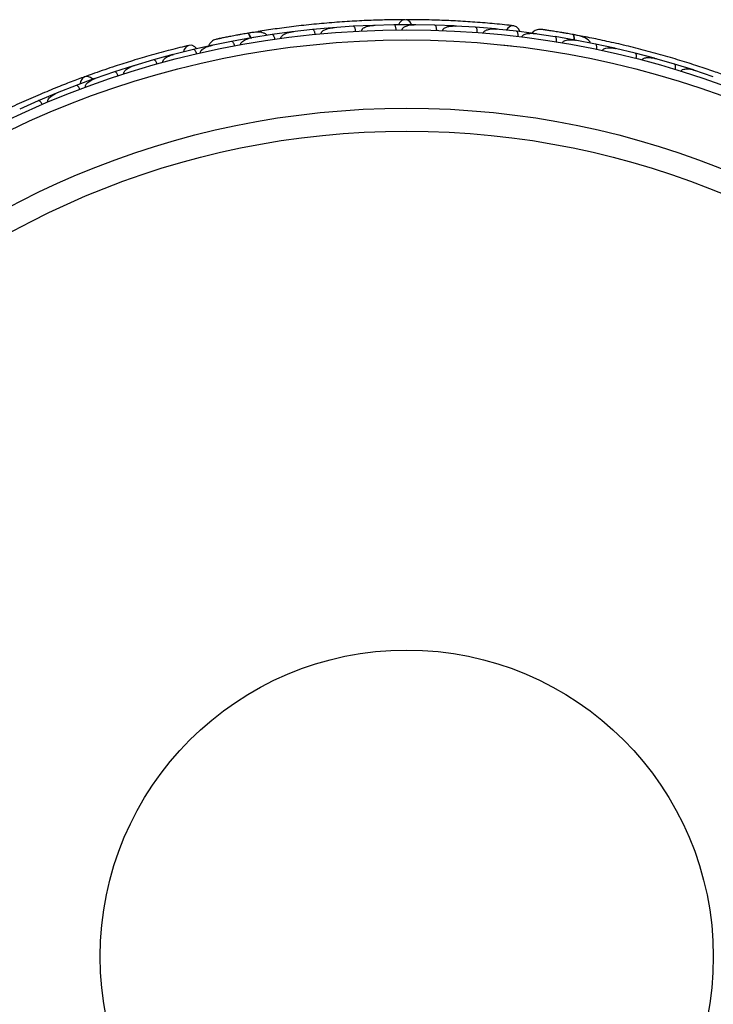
# Model space of a CAD drawing. Header units: millimetres. Extents: x 59 to 109, y 26 to 144.
# Tile 4 of 158: x 66.06 to 69.48, y 32.99 to 37.85. Entities that reach past the tile are written whole.
import ezdxf

# ---------------------------------------------------------------- set-up
doc = ezdxf.new("R2010")
doc.units = ezdxf.units.MM

msp = doc.modelspace()

# ---------------------------------------------------------------- linework, layer by layer
at = {"color": 7, "linetype": 'Continuous', "lineweight": 25}
for p, q in [((67.6017, 37.81323), (67.50441, 37.80439)), ((67.70496, 37.82027), (67.60449, 37.81307)), ((67.61177, 37.81359), (67.60456, 37.81309)), ((67.80244, 37.82492), (67.70496, 37.82034)), ((67.90588, 37.82743), (67.80522, 37.82463)), ((67.81278, 37.82484), (67.80536, 37.82465)), ((68.00355, 37.82782), (67.90589, 37.82751)), ((68.10719, 37.8258), (68.00632, 37.82741)), ((68.01391, 37.82728), (68.00654, 37.82742)), ((68.20504, 37.8219), (68.1072, 37.82587)), ((68.30887, 37.81531), (68.20781, 37.82136)), ((68.21521, 37.82092), (68.20809, 37.82137)), ((68.40691, 37.80708), (68.30889, 37.81539)), ((67.23229, 37.79359), (67.18896, 37.78644)), ((67.2104, 37.76447), (67.20408, 37.76347)), ((67.30422, 37.77953), (67.20417, 37.76346)), ((67.40133, 37.79274), (67.30422, 37.77961)), ((67.41097, 37.79349), (67.40405, 37.79271)), ((67.5044, 37.80431), (67.40408, 37.79269)), ((68.51095, 37.79586), (68.40967, 37.80642)), ((68.41663, 37.80569), (68.41001, 37.8064)), ((68.60912, 37.78331), (68.51097, 37.79594)), ((68.60645, 37.78316), (68.60074, 37.78401)), ((68.70175, 37.76918), (68.60088, 37.78397)), ((68.79883, 37.75252), (68.70177, 37.76925)), ((68.83825, 37.77032), (68.79509, 37.77843)), ((67.01253, 37.72743), (66.91598, 37.70573)), ((67.01008, 37.72637), (67.00442, 37.72522)), ((67.10441, 37.74583), (67.00456, 37.72523)), ((67.20134, 37.76338), (67.10441, 37.7459)), ((68.43725, 37.72843), (68.48694, 37.72333)), ((68.80772, 37.75044), (68.80144, 37.75167)), ((68.90104, 37.73251), (68.80152, 37.75163)), ((68.99681, 37.71171), (68.90106, 37.73258)), ((66.8144, 37.6806), (66.71944, 37.65489)), ((66.91599, 37.70564), (66.81722, 37.68093)), ((66.82399, 37.68262), (66.81753, 37.68102)), ((69.00612, 37.70912), (68.99935, 37.71075)), ((69.09762, 37.68733), (68.99938, 37.71072)), ((69.1921, 37.66243), (69.09765, 37.6874)), ((66.61963, 37.62549), (66.52633, 37.59576)), ((66.71945, 37.65481), (66.62241, 37.62593)), ((66.62952, 37.62804), (66.62267, 37.62603)), ((69.29154, 37.63373), (69.19467, 37.66132)), ((69.20169, 37.65932), (69.19474, 37.66133)), ((69.38473, 37.60476), (69.29157, 37.6338)), ((66.52634, 37.59568), (66.43101, 37.56269)), ((69.48279, 37.57174), (69.38724, 37.60354)), ((69.39442, 37.60115), (69.38739, 37.60351)), ((66.33662, 37.52836), (66.24298, 37.4913)), ((66.42827, 37.56213), (66.3366, 37.52844)), ((66.43818, 37.56518), (66.43121, 37.56279)), ((66.24028, 37.49062), (66.15024, 37.45299)), ((66.25001, 37.49409), (66.24311, 37.49138)), ((66.15026, 37.45291), (66.05832, 37.41179)), ((66.06498, 37.41477), (66.05837, 37.41183))]:
    msp.add_line(p, q, dxfattribs=at)
at = {"color": 7, "linetype": 'Continuous', "lineweight": 25, "flags": 128}
for points in [[(67.99479, 37.82798), (67.98676, 37.84063), (67.97407, 37.85021), (67.95953, 37.85297), (67.94525, 37.84851), (67.93329, 37.83748), (67.92781, 37.82798)], [(68.52837, 37.79404), (68.52248, 37.80656), (68.51105, 37.81801), (68.49683, 37.82282), (68.48193, 37.8203), (68.46855, 37.81079), (68.46159, 37.80146)], [(68.74046, 37.78828), (68.74081, 37.78821), (68.74112, 37.78812)], [(66.93299, 37.70989), (66.92317, 37.71964), (66.90851, 37.72649), (66.8935, 37.72615), (66.88037, 37.71868), (66.87104, 37.70518), (66.86769, 37.69402)], [(66.41998, 37.55929), (66.40811, 37.56843), (66.3929, 37.57309), (66.37829, 37.57071), (66.3664, 37.56164), (66.35894, 37.54718), (66.35704, 37.53638)]]:
    msp.add_lwpolyline(points, dxfattribs=at)
at = {"color": 1, "linetype": 'Continuous', "lineweight": 25, "flags": 128}
for points in [[(67.20049, 37.76297), (67.19936, 37.76596), (67.19617, 37.7731), (67.1928, 37.77884), (67.18937, 37.78294), (67.18602, 37.78525), (67.18287, 37.78568)], [(68.79789, 37.75242), (68.79786, 37.75562), (68.79731, 37.76342), (68.7961, 37.76996), (68.79428, 37.77499), (68.79192, 37.77831), (68.78911, 37.77979)]]:
    msp.add_lwpolyline(points, dxfattribs=at)
at = {"color": 7, "linetype": 'Continuous', "lineweight": 25}
for radius in [4.575, 4.525, 4.188, 4.075, 1.51349]:
    msp.add_circle((67.96929, 33.22803), radius, dxfattribs=at)
for centre, start, end in [((67.23841, 37.76897), 49.6192, 95.09896), ((68.83558, 37.7451), 29.6192, 75.09896)]:
    msp.add_arc(centre, 0.02567, start, end, dxfattribs=at)
for points, knots in [([(67.96118, 37.85302), (67.93814, 37.85289), (67.89215, 37.85263), (67.80643, 37.85045), (67.71238, 37.84619), (67.61237, 37.83961), (67.5105, 37.83055), (67.41118, 37.81957), (67.31701, 37.80714), (67.26291, 37.79872), (67.23585, 37.7945)], [0, 0, 0, 0, 0.1251424, 0.2497929, 0.374676, 0.4998622, 0.6249666, 0.7502587, 0.8750633, 1, 1, 1, 1]), ([(67.54729, 37.78352), (67.54728, 37.78359), (67.54714, 37.78484), (67.54737, 37.78762), (67.54942, 37.79223), (67.55594, 37.79932), (67.5686, 37.80603), (67.58585, 37.81123), (67.59822, 37.81304), (67.60453, 37.81354), (67.60461, 37.81355)], [0, 0, 0, 0, 0.0028352, 0.050977, 0.1103366, 0.2078119, 0.4531845, 0.7216401, 0.9964148, 1, 1, 1, 1]), ([(67.71688, 37.79606), (67.71686, 37.79629), (67.71669, 37.7991), (67.71595, 37.8045), (67.71398, 37.81134), (67.71115, 37.8169), (67.70803, 37.81993), (67.70588, 37.82047), (67.70499, 37.82043), (67.70496, 37.82043)], [0, 0, 0, 0, 0.01674193, 0.20707182, 0.39855042, 0.59933539, 0.83103755, 0.9934948, 1, 1, 1, 1]), ([(67.74684, 37.79762), (67.74683, 37.79794), (67.74678, 37.79903), (67.74711, 37.80149), (67.74863, 37.80497), (67.75299, 37.81025), (67.76039, 37.81505), (67.77796, 37.8224), (67.79336, 37.82467), (67.80531, 37.82511), (67.80539, 37.82511)], [0, 0, 0, 0, 0.0130732, 0.044023, 0.1002245, 0.1663566, 0.3297208, 0.4739231, 0.9964125, 1, 1, 1, 1]), ([(67.91677, 37.80273), (67.91671, 37.8043), (67.91656, 37.80847), (67.91545, 37.81493), (67.91328, 37.82137), (67.91026, 37.82599), (67.90767, 37.82747), (67.90622, 37.82759), (67.90596, 37.82759), (67.90593, 37.82759)], [0, 0, 0, 0, 0.11581192, 0.30583711, 0.50117443, 0.72571967, 0.95043997, 0.99349487, 1, 1, 1, 1]), ([(67.9468, 37.80297), (67.94681, 37.80355), (67.94685, 37.80537), (67.94792, 37.80857), (67.95217, 37.81454), (67.96038, 37.81951), (67.97887, 37.82637), (67.99448, 37.82797), (68.00647, 37.82788), (68.00655, 37.82788)], [0, 0, 0, 0, 0.02335, 0.0734618, 0.134698, 0.325553, 0.4727956, 0.9964114, 1, 1, 1, 1]), ([(68.49792, 37.82272), (68.46729, 37.82608), (68.40905, 37.83248), (68.31029, 37.84077), (68.21435, 37.84687), (68.1157, 37.851), (68.03373, 37.85302), (67.98172, 37.85286), (67.96664, 37.85281)], [0, 0, 0, 0, 0.2180556, 0.4147202, 0.5912036, 0.7489875, 0.9272426, 1, 1, 1, 1]), ([(68.117, 37.80064), (68.11701, 37.80222), (68.11704, 37.80639), (68.11622, 37.81289), (68.11433, 37.81942), (68.11153, 37.82417), (68.109, 37.82576), (68.10756, 37.82595), (68.1073, 37.82596), (68.10727, 37.82596)], [0, 0, 0, 0, 0.1157169, 0.3058088, 0.5011944, 0.7257089, 0.9503963, 0.9934905, 1, 1, 1, 1]), ([(68.14716, 37.79957), (68.14723, 37.8004), (68.14737, 37.80201), (68.14849, 37.80492), (68.15159, 37.80925), (68.15769, 37.81351), (68.17067, 37.81909), (68.18772, 37.82195), (68.20198, 37.82214), (68.208, 37.82183), (68.20808, 37.82183)], [0, 0, 0, 0, 0.0336188, 0.0647198, 0.1259403, 0.2511281, 0.3754616, 0.735616, 0.9964191, 1, 1, 1, 1]), ([(68.31757, 37.78975), (68.31758, 37.78998), (68.31778, 37.79278), (68.31776, 37.79823), (68.31671, 37.80528), (68.31464, 37.81116), (68.31195, 37.81457), (68.30991, 37.81539), (68.30902, 37.81547), (68.30899, 37.81547)], [0, 0, 0, 0, 0.0163611, 0.206885, 0.3985455, 0.5994314, 0.8309806, 0.9934816, 1, 1, 1, 1]), ([(67.18606, 37.78623), (67.17662, 37.78459), (67.15777, 37.78131), (67.12864, 37.77601), (67.10077, 37.77077), (67.07558, 37.76586), (67.05428, 37.7616), (67.03838, 37.75835), (67.02822, 37.75623), (67.02701, 37.75596), (67.02641, 37.75583)], [0, 0, 0, 0, 0.1253341, 0.2502351, 0.3757048, 0.5015073, 0.6270811, 0.7524027, 0.8783335, 1, 1, 1, 1]), ([(67.15164, 37.78016), (67.15154, 37.78014), (67.1457, 37.77913), (67.13992, 37.77807), (67.13425, 37.77702)], [0, 0, 0, 0, 0.0174037, 1, 1, 1, 1]), ([(67.27991, 37.77547), (67.27845, 37.77712), (67.27365, 37.78257), (67.25704, 37.7901), (67.22672, 37.79293), (67.19778, 37.78814), (67.18283, 37.78567)], [0, 0, 0, 0, 0.0722062, 0.2380923, 0.6065513, 1, 1, 1, 1]), ([(67.19927, 37.76195), (67.19913, 37.76246), (67.19756, 37.76807), (67.19367, 37.7762), (67.18825, 37.78425), (67.18464, 37.78593), (67.18299, 37.7857), (67.18287, 37.78568)], [0, 0, 0, 0, 0.0316493, 0.3464731, 0.6613851, 0.9762941, 1, 1, 1, 1]), ([(67.31811, 37.75645), (67.31784, 37.758), (67.31715, 37.76211), (67.31521, 37.76837), (67.31222, 37.77447), (67.30863, 37.77866), (67.30587, 37.77979), (67.30443, 37.77973), (67.30417, 37.77969), (67.30414, 37.77968)], [0, 0, 0, 0, 0.11561, 0.3057804, 0.5012224, 0.7256982, 0.9503445, 0.9934853, 1, 1, 1, 1]), ([(67.34814, 37.76067), (67.34806, 37.76163), (67.3479, 37.76373), (67.34902, 37.76763), (67.3526, 37.7732), (67.36458, 37.78285), (67.3828, 37.78949), (67.39817, 37.79244), (67.40412, 37.79318), (67.4042, 37.79319)], [0, 0, 0, 0, 0.0388574, 0.084812, 0.162938, 0.3126958, 0.7369051, 0.9964149, 1, 1, 1, 1]), ([(67.51732, 37.78065), (67.5173, 37.78087), (67.51701, 37.78367), (67.51603, 37.78903), (67.51376, 37.79579), (67.5107, 37.80122), (67.50745, 37.80411), (67.50528, 37.80456), (67.50439, 37.80448), (67.50436, 37.80447)], [0, 0, 0, 0, 0.016652, 0.2070285, 0.3985507, 0.5993597, 0.831024, 0.9934916, 1, 1, 1, 1]), ([(68.34793, 37.78733), (68.34809, 37.78842), (68.3483, 37.78982), (68.34947, 37.79249), (68.35245, 37.79657), (68.35896, 37.80075), (68.37235, 37.80578), (68.38962, 37.8079), (68.40385, 37.80746), (68.40991, 37.80688), (68.40999, 37.80687)], [0, 0, 0, 0, 0.0439924, 0.0565425, 0.1182118, 0.2485839, 0.3779124, 0.7339208, 0.9964229, 1, 1, 1, 1]), ([(68.40702, 37.80715), (68.40705, 37.80715), (68.40799, 37.80706), (68.40884, 37.80635), (68.40966, 37.80567)], [0, 0, 0, 0, 0.0365399, 1, 1, 1, 1]), ([(68.51848, 37.76995), (68.51863, 37.77151), (68.51902, 37.77565), (68.51879, 37.7822), (68.5175, 37.78887), (68.51514, 37.79385), (68.51278, 37.79566), (68.51138, 37.79597), (68.51112, 37.79601), (68.51109, 37.79601)], [0, 0, 0, 0, 0.1152798, 0.3056806, 0.5012898, 0.7256609, 0.9501956, 0.9934701, 1, 1, 1, 1]), ([(68.53798, 37.76755), (68.53804, 37.76795), (68.53824, 37.76945), (68.53943, 37.77235), (68.54287, 37.77643), (68.55239, 37.78222), (68.56702, 37.78533), (68.58454, 37.7861), (68.59544, 37.78521), (68.60092, 37.78446), (68.601, 37.78445)], [0, 0, 0, 0, 0.01652787, 0.06076532, 0.12387224, 0.23349968, 0.5249132, 0.75888947, 0.99642682, 1, 1, 1, 1]), ([(68.63197, 37.80525), (68.62777, 37.80534), (68.61955, 37.80553), (68.60791, 37.80212), (68.5983, 37.79657), (68.5914, 37.79127), (68.58895, 37.78717), (68.58825, 37.786)], [0, 0, 0, 0, 0.25091, 0.490928, 0.714443, 0.9181712, 1, 1, 1, 1]), ([(68.79229, 37.77922), (68.78285, 37.7809), (68.76402, 37.78427), (68.73484, 37.78925), (68.70686, 37.79385), (68.6815, 37.79786), (68.66004, 37.80114), (68.64398, 37.80352), (68.63371, 37.80501), (68.63248, 37.80517), (68.63188, 37.80525)], [0, 0, 0, 0, 0.1253341, 0.2502351, 0.3757048, 0.5015073, 0.6270811, 0.7524027, 0.8783335, 1, 1, 1, 1]), ([(68.65979, 37.80119), (68.65238, 37.8023), (68.63754, 37.80451), (68.63389, 37.805), (68.63207, 37.80524)], [0, 0, 0, 0, 0.49978944, 1, 1, 1, 1]), ([(68.708, 37.743), (68.70821, 37.74455), (68.70878, 37.74868), (68.70881, 37.75523), (68.7078, 37.76195), (68.70565, 37.76702), (68.70337, 37.76893), (68.70198, 37.7693), (68.70172, 37.76934), (68.70169, 37.76935)], [0, 0, 0, 0, 0.1153787, 0.305714, 0.5012752, 0.7256734, 0.9502371, 0.9934744, 1, 1, 1, 1]), ([(68.75787, 37.78529), (68.75777, 37.7853), (68.75194, 37.78636), (68.74614, 37.78733), (68.74045, 37.78828)], [0, 0, 0, 0, 0.0174037, 1, 1, 1, 1]), ([(68.8768, 37.73701), (68.876, 37.73906), (68.87334, 37.74582), (68.86031, 37.75857), (68.83279, 37.77161), (68.80396, 37.77701), (68.78907, 37.7798)], [0, 0, 0, 0, 0.0722062, 0.2380923, 0.6065513, 1, 1, 1, 1]), ([(68.7964, 37.75188), (68.79644, 37.75241), (68.79689, 37.75822), (68.79601, 37.76719), (68.79367, 37.77661), (68.79086, 37.77942), (68.78922, 37.77977), (68.78911, 37.77979)], [0, 0, 0, 0, 0.0316493, 0.3464731, 0.6613851, 0.9762941, 1, 1, 1, 1]), ([(69.54351, 37.57688), (69.52181, 37.58463), (69.47851, 37.60012), (69.39721, 37.62739), (69.30737, 37.65555), (69.21114, 37.68357), (69.11232, 37.7099), (69.01523, 37.73355), (68.92249, 37.75408), (68.86878, 37.76467), (68.8419, 37.76996)], [0, 0, 0, 0, 0.1251424, 0.2497929, 0.374676, 0.4998622, 0.6249666, 0.7502587, 0.8750633, 1, 1, 1, 1]), ([(66.89456, 37.72643), (66.86463, 37.71911), (66.80772, 37.7052), (66.71207, 37.67922), (66.61984, 37.65214), (66.52572, 37.62227), (66.448, 37.59613), (66.39919, 37.5782), (66.38503, 37.573)], [0, 0, 0, 0, 0.2180556, 0.4147202, 0.5912036, 0.7489875, 0.9272426, 1, 1, 1, 1]), ([(66.95108, 37.68828), (66.95099, 37.68869), (66.95068, 37.69016), (66.9508, 37.69329), (66.95264, 37.69831), (66.9596, 37.70701), (66.97228, 37.71493), (66.98848, 37.72164), (66.99903, 37.72454), (67.00444, 37.7257), (67.00452, 37.72572)], [0, 0, 0, 0, 0.0165279, 0.0607653, 0.1238722, 0.2334997, 0.5249132, 0.7588895, 0.9964268, 1, 1, 1, 1]), ([(67.0265, 37.75586), (67.02252, 37.75451), (67.01474, 37.75187), (67.00497, 37.74469), (66.99783, 37.73619), (66.99316, 37.72885), (66.99226, 37.72416), (66.992, 37.72281)], [0, 0, 0, 0, 0.25091, 0.490928, 0.714443, 0.9181712, 1, 1, 1, 1]), ([(67.05404, 37.76156), (67.04669, 37.76007), (67.03199, 37.75707), (67.0284, 37.75628), (67.0266, 37.75588)], [0, 0, 0, 0, 0.49978944, 1, 1, 1, 1]), ([(67.11924, 37.72336), (67.1189, 37.7249), (67.11803, 37.72897), (67.11582, 37.73514), (67.11257, 37.74111), (67.10882, 37.74514), (67.10602, 37.74615), (67.10458, 37.74602), (67.10433, 37.74597), (67.10429, 37.74597)], [0, 0, 0, 0, 0.1153787, 0.305714, 0.5012752, 0.7256734, 0.9502371, 0.9934744, 1, 1, 1, 1]), ([(67.1494, 37.72896), (67.1493, 37.72964), (67.14904, 37.73141), (67.1496, 37.73492), (67.15222, 37.7402), (67.16142, 37.74945), (67.17935, 37.75821), (67.19554, 37.76249), (67.20409, 37.76394), (67.20417, 37.76395)], [0, 0, 0, 0, 0.0273886, 0.0721385, 0.1418849, 0.2690946, 0.6203421, 0.9964192, 1, 1, 1, 1]), ([(68.73826, 37.73794), (68.7384, 37.73861), (68.73876, 37.74036), (68.74049, 37.74347), (68.74475, 37.74754), (68.75655, 37.75308), (68.7764, 37.75518), (68.79308, 37.75367), (68.80161, 37.7521), (68.80169, 37.75209)], [0, 0, 0, 0, 0.0273886, 0.0721385, 0.1418849, 0.2690946, 0.6203421, 0.9964192, 1, 1, 1, 1]), ([(68.79876, 37.75263), (68.79879, 37.75262), (68.79971, 37.75245), (68.8005, 37.75167), (68.80125, 37.75092)], [0, 0, 0, 0, 0.0365902, 1, 1, 1, 1]), ([(68.90619, 37.70607), (68.90647, 37.70762), (68.90722, 37.71171), (68.90754, 37.71826), (68.90682, 37.72502), (68.90488, 37.73018), (68.90268, 37.73218), (68.9013, 37.73262), (68.90104, 37.73268), (68.90101, 37.73268)], [0, 0, 0, 0, 0.11561, 0.3057804, 0.5012224, 0.7256982, 0.9503445, 0.9934853, 1, 1, 1, 1]), ([(66.76573, 37.64188), (66.7655, 37.64296), (66.76522, 37.64434), (66.7654, 37.64725), (66.76681, 37.6521), (66.7715, 37.65826), (66.78236, 37.66756), (66.79786, 37.67546), (66.81139, 37.67991), (66.81728, 37.68144), (66.81736, 37.68146)], [0, 0, 0, 0, 0.0439924, 0.0565425, 0.1182118, 0.2485839, 0.3779124, 0.7339208, 0.9964229, 1, 1, 1, 1]), ([(66.93193, 37.68387), (66.93154, 37.68539), (66.93049, 37.68941), (66.92803, 37.69549), (66.92454, 37.70132), (66.92062, 37.70519), (66.91779, 37.70608), (66.91636, 37.7059), (66.91611, 37.70584), (66.91607, 37.70583)], [0, 0, 0, 0, 0.1152798, 0.3056806, 0.5012898, 0.7256609, 0.9501956, 0.9934701, 1, 1, 1, 1]), ([(68.93585, 37.69976), (68.93611, 37.70069), (68.93668, 37.70272), (68.93906, 37.70601), (68.94433, 37.71001), (68.95889, 37.71499), (68.97828, 37.71499), (68.99374, 37.7125), (68.99958, 37.71117), (68.99966, 37.71115)], [0, 0, 0, 0, 0.03885738, 0.08481202, 0.16293798, 0.31269578, 0.73690509, 0.9964149, 1, 1, 1, 1]), ([(68.99677, 37.71181), (68.9968, 37.7118), (68.99771, 37.71159), (68.99846, 37.71078), (68.99919, 37.71)], [0, 0, 0, 0, 0.0365971, 1, 1, 1, 1]), ([(69.10167, 37.66067), (69.10172, 37.66089), (69.10241, 37.66363), (69.10332, 37.669), (69.1035, 37.67612), (69.10248, 37.68227), (69.10041, 37.6861), (69.09853, 37.68726), (69.09767, 37.68749), (69.09763, 37.6875)], [0, 0, 0, 0, 0.01665195, 0.20702847, 0.39855075, 0.59935968, 0.83102403, 0.99349163, 1, 1, 1, 1]), ([(66.57288, 37.58471), (66.57266, 37.58551), (66.57224, 37.58707), (66.57229, 37.59019), (66.57372, 37.59532), (66.578, 37.60141), (66.5883, 37.61109), (66.60334, 37.61961), (66.61667, 37.62466), (66.62243, 37.62643), (66.62251, 37.62646)], [0, 0, 0, 0, 0.0336188, 0.0647198, 0.1259403, 0.2511281, 0.3754616, 0.735616, 0.9964191, 1, 1, 1, 1]), ([(66.73636, 37.63376), (66.7363, 37.63398), (66.73553, 37.63668), (66.73364, 37.64179), (66.73024, 37.64806), (66.72629, 37.65288), (66.7226, 37.65517), (66.72039, 37.65524), (66.71954, 37.655), (66.71951, 37.655)], [0, 0, 0, 0, 0.0163611, 0.206885, 0.3985455, 0.5994314, 0.8309806, 0.9934816, 1, 1, 1, 1]), ([(69.13081, 37.65313), (69.13082, 37.6532), (69.13112, 37.65442), (69.13228, 37.65695), (69.13579, 37.66058), (69.14434, 37.66501), (69.15853, 37.66699), (69.17652, 37.66597), (69.18876, 37.66344), (69.19487, 37.66176), (69.19494, 37.66174)], [0, 0, 0, 0, 0.0028352, 0.050977, 0.1103366, 0.2078119, 0.4531845, 0.7216401, 0.9964148, 1, 1, 1, 1]), ([(69.19209, 37.66252), (69.19213, 37.66252), (69.19303, 37.66226), (69.19375, 37.66142), (69.19444, 37.66061)], [0, 0, 0, 0, 0.036601, 1, 1, 1, 1]), ([(69.29446, 37.6069), (69.29452, 37.60712), (69.29532, 37.60982), (69.29647, 37.61515), (69.29696, 37.62226), (69.29621, 37.62845), (69.29431, 37.63236), (69.29247, 37.63361), (69.29162, 37.63387), (69.29159, 37.63388)], [0, 0, 0, 0, 0.0167419, 0.2070718, 0.3985504, 0.5993354, 0.8310375, 0.9934948, 1, 1, 1, 1]), ([(66.37982, 37.57132), (66.35822, 37.56332), (66.3151, 37.54735), (66.23529, 37.51598), (66.14836, 37.47981), (66.05664, 37.43942), (65.96401, 37.39607), (65.87444, 37.35178), (65.7902, 37.30789), (65.74224, 37.28147), (65.71825, 37.26826)], [0, 0, 0, 0, 0.1251424, 0.2497929, 0.374676, 0.4998622, 0.6249666, 0.7502587, 0.8750633, 1, 1, 1, 1]), ([(66.54416, 37.5754), (66.54363, 37.57688), (66.54224, 37.58081), (66.53924, 37.58664), (66.53524, 37.59213), (66.53098, 37.59563), (66.52806, 37.59626), (66.52664, 37.59595), (66.5264, 37.59587), (66.52636, 37.59586)], [0, 0, 0, 0, 0.1157169, 0.3058088, 0.5011944, 0.7257089, 0.9503963, 0.9934905, 1, 1, 1, 1]), ([(69.32315, 37.59812), (69.32324, 37.59843), (69.32357, 37.59946), (69.32473, 37.60167), (69.32734, 37.60442), (69.33324, 37.60789), (69.34184, 37.60987), (69.36087, 37.61077), (69.37612, 37.60763), (69.38749, 37.60395), (69.38757, 37.60393)], [0, 0, 0, 0, 0.0130732, 0.044023, 0.1002245, 0.1663566, 0.3297208, 0.4739231, 0.9964125, 1, 1, 1, 1]), ([(69.38476, 37.60484), (69.38479, 37.60483), (69.38568, 37.60453), (69.38636, 37.60366), (69.38702, 37.60282)], [0, 0, 0, 0, 0.036596, 1, 1, 1, 1]), ([(66.3553, 37.50888), (66.3547, 37.51034), (66.35313, 37.5142), (66.34989, 37.51989), (66.34564, 37.5252), (66.34123, 37.52851), (66.33828, 37.52901), (66.33688, 37.52864), (66.33664, 37.52854), (66.3366, 37.52853)], [0, 0, 0, 0, 0.1158119, 0.3058371, 0.5011744, 0.7257197, 0.95044, 0.9934949, 1, 1, 1, 1]), ([(66.38343, 37.51938), (66.38324, 37.51992), (66.38266, 37.52164), (66.38257, 37.52502), (66.38452, 37.53208), (66.39054, 37.53956), (66.40557, 37.55233), (66.41969, 37.55917), (66.43099, 37.56319), (66.43106, 37.56322)], [0, 0, 0, 0, 0.02335, 0.0734618, 0.134698, 0.325553, 0.4727956, 0.9964114, 1, 1, 1, 1]), ([(66.19736, 37.44595), (66.19724, 37.44625), (66.19682, 37.44726), (66.1963, 37.44969), (66.19653, 37.45347), (66.19882, 37.45993), (66.20413, 37.46697), (66.21813, 37.47989), (66.23183, 37.48729), (66.24291, 37.49178), (66.24298, 37.49181)], [0, 0, 0, 0, 0.0130732, 0.044023, 0.1002245, 0.1663566, 0.3297208, 0.4739231, 0.9964125, 1, 1, 1, 1]), ([(66.16974, 37.43424), (66.16965, 37.43445), (66.16853, 37.43704), (66.16599, 37.44185), (66.16179, 37.44761), (66.15723, 37.45187), (66.15326, 37.45364), (66.15106, 37.45342), (66.15024, 37.45308), (66.1502, 37.45306)], [0, 0, 0, 0, 0.0167419, 0.2070718, 0.3985504, 0.5993354, 0.8310375, 0.9934948, 1, 1, 1, 1])]:
    msp.add_open_spline(points, degree=3, knots=knots, dxfattribs=at)

doc.saveas('drawing.dxf')
